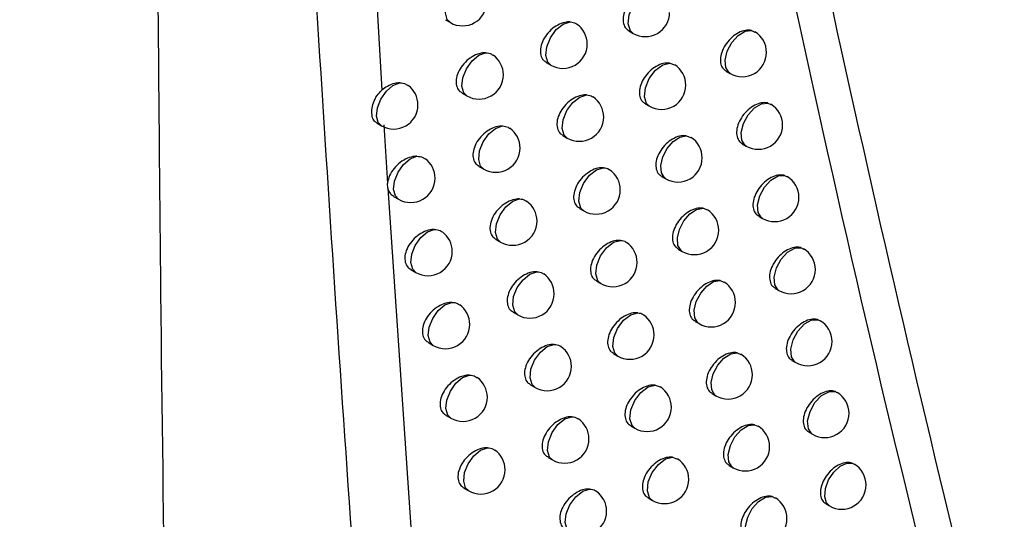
# Model space of a CAD drawing. Header units: millimetres. Extents: x 15336 to 16492, y 10123 to 11383.
# Tile 63 of 71: x 16311 to 16332, y 11010 to 11021. Entities that reach past the tile are written whole.
import ezdxf

# ---------------------------------------------------------------- set-up
doc = ezdxf.new("R2010")
doc.units = ezdxf.units.MM

msp = doc.modelspace()

# ---------------------------------------------------------------- linework, layer by layer
at = {"color": 7, "linetype": 'Continuous', "lineweight": 25}
for p, q in [((16318.591, 11023.285), (16318.82, 11019.2)), ((16320.132, 11020.65), (16320.232, 11020.593)), ((16326.435, 11020.43), (16326.5, 11020.397)), ((16323.909, 11020.421), (16323.996, 11020.371)), ((16322.207, 11019.771), (16322.3, 11019.717)), ((16324.75, 11019.759), (16324.849, 11019.722)), ((16325.91, 11019.59), (16325.991, 11019.544)), ((16320.475, 11019.138), (16320.573, 11019.082)), ((16324.244, 11018.919), (16324.33, 11018.87)), ((16326.771, 11018.935), (16326.83, 11018.903)), ((16318.723, 11018.517), (16318.815, 11018.464)), ((16318.864, 11018.485), (16318.938, 11017.275)), ((16322.547, 11018.266), (16322.639, 11018.213)), ((16325.09, 11018.261), (16325.184, 11018.224)), ((16326.243, 11018.095), (16326.322, 11018.049)), ((16320.821, 11017.63), (16320.918, 11017.574)), ((16324.582, 11017.421), (16324.667, 11017.372)), ((16327.112, 11017.443), (16327.164, 11017.413)), ((16318.944, 11017.18), (16318.938, 11017.274)), ((16318.944, 11017.18), (16319.454, 11009.687)), ((16319.064, 11017.011), (16319.166, 11016.952)), ((16322.891, 11016.765), (16322.981, 11016.712)), ((16325.435, 11016.767), (16325.523, 11016.731)), ((16326.58, 11016.604), (16326.658, 11016.558)), ((16321.171, 11016.125), (16321.267, 11016.07)), ((16324.924, 11015.927), (16325.008, 11015.879)), ((16327.457, 11015.954), (16327.503, 11015.927)), ((16319.42, 11015.503), (16319.522, 11015.444)), ((16323.239, 11015.267), (16323.328, 11015.215)), ((16325.784, 11015.277), (16325.866, 11015.241)), ((16326.921, 11015.116), (16326.998, 11015.071)), ((16321.524, 11014.624), (16321.619, 11014.569)), ((16325.27, 11014.436), (16325.353, 11014.389)), ((16327.806, 11014.469), (16327.845, 11014.444)), ((16319.78, 11013.998), (16319.881, 11013.94)), ((16323.59, 11013.773), (16323.678, 11013.722)), ((16326.137, 11013.79), (16326.213, 11013.755)), ((16327.265, 11013.632), (16327.342, 11013.588)), ((16321.882, 11013.127), (16321.975, 11013.073)), ((16324.447, 11013.122), (16324.555, 11013.085)), ((16325.619, 11012.95), (16325.701, 11012.902)), ((16328.159, 11012.988), (16328.192, 11012.965)), ((16320.144, 11012.497), (16320.243, 11012.44)), ((16323.945, 11012.283), (16324.033, 11012.233)), ((16326.494, 11012.307), (16326.564, 11012.273)), ((16327.614, 11012.152), (16327.69, 11012.108)), ((16322.243, 11011.633), (16322.335, 11011.58)), ((16324.809, 11011.636), (16324.911, 11011.599)), ((16328.517, 11011.51), (16328.543, 11011.49)), ((16325.973, 11011.466), (16326.054, 11011.42)), ((16320.512, 11011), (16320.609, 11010.943)), ((16324.304, 11010.797), (16324.391, 11010.747)), ((16326.855, 11010.827), (16326.919, 11010.794)), ((16327.966, 11010.675), (16328.041, 11010.632))]:
    msp.add_line(p, q, dxfattribs=at)
at = {"color": 7, "linetype": 'Continuous', "lineweight": 25, "flags": 128}
for points in [[(16320.232, 11020.593), (16320.167, 11020.659), (16320.129, 11020.795), (16320.148, 11020.968), (16320.221, 11021.151), (16320.336, 11021.314), (16320.474, 11021.43), (16320.614, 11021.481)], [(16323.996, 11020.371), (16323.938, 11020.426), (16323.894, 11020.567), (16323.914, 11020.751), (16323.994, 11020.944), (16324.12, 11021.112), (16324.268, 11021.224), (16324.413, 11021.26)], [(16322.3, 11019.717), (16322.238, 11019.778), (16322.197, 11019.916), (16322.217, 11020.094), (16322.293, 11020.282), (16322.413, 11020.448), (16322.556, 11020.562), (16322.698, 11020.607)], [(16325.991, 11019.544), (16325.97, 11019.558), (16325.902, 11019.664), (16325.889, 11019.821), (16325.934, 11020.004), (16326.029, 11020.182), (16326.159, 11020.327), (16326.302, 11020.414), (16326.435, 11020.43)], [(16320.573, 11019.082), (16320.508, 11019.146), (16320.47, 11019.283), (16320.489, 11019.457), (16320.562, 11019.64), (16320.678, 11019.803), (16320.817, 11019.92), (16320.957, 11019.97)], [(16324.33, 11018.87), (16324.272, 11018.924), (16324.227, 11019.066), (16324.247, 11019.25), (16324.328, 11019.444), (16324.455, 11019.613), (16324.604, 11019.724), (16324.75, 11019.759)], [(16318.815, 11018.464), (16318.748, 11018.532), (16318.712, 11018.667), (16318.731, 11018.838), (16318.802, 11019.018), (16318.914, 11019.179), (16319.05, 11019.296), (16319.188, 11019.35)], [(16322.639, 11018.213), (16322.578, 11018.272), (16322.536, 11018.411), (16322.555, 11018.59), (16322.632, 11018.779), (16322.753, 11018.945), (16322.897, 11019.059), (16323.04, 11019.102)], [(16326.322, 11018.049), (16326.304, 11018.062), (16326.234, 11018.168), (16326.221, 11018.326), (16326.267, 11018.511), (16326.363, 11018.69), (16326.494, 11018.835), (16326.638, 11018.921), (16326.771, 11018.935)], [(16320.918, 11017.574), (16320.854, 11017.637), (16320.815, 11017.774), (16320.834, 11017.949), (16320.908, 11018.133), (16321.024, 11018.297), (16321.164, 11018.413), (16321.305, 11018.462)], [(16324.667, 11017.372), (16324.641, 11017.391), (16324.577, 11017.496), (16324.565, 11017.648), (16324.608, 11017.825), (16324.697, 11017.999), (16324.821, 11018.143), (16324.959, 11018.235), (16325.09, 11018.261)], [(16319.166, 11016.952), (16319.1, 11017.02), (16319.064, 11017.155), (16319.082, 11017.326), (16319.154, 11017.507), (16319.267, 11017.669), (16319.403, 11017.785), (16319.542, 11017.839)], [(16322.981, 11016.712), (16322.921, 11016.771), (16322.879, 11016.91), (16322.898, 11017.09), (16322.976, 11017.28), (16323.098, 11017.446), (16323.243, 11017.56), (16323.386, 11017.602)], [(16326.658, 11016.558), (16326.641, 11016.57), (16326.57, 11016.676), (16326.557, 11016.836), (16326.603, 11017.021), (16326.701, 11017.202), (16326.833, 11017.347), (16326.979, 11017.432), (16327.112, 11017.443)], [(16321.267, 11016.07), (16321.203, 11016.132), (16321.164, 11016.269), (16321.183, 11016.445), (16321.257, 11016.63), (16321.374, 11016.794), (16321.515, 11016.91), (16321.656, 11016.958)], [(16325.008, 11015.879), (16324.983, 11015.896), (16324.918, 11016.001), (16324.906, 11016.155), (16324.949, 11016.332), (16325.04, 11016.507), (16325.164, 11016.651), (16325.303, 11016.743), (16325.435, 11016.767)], [(16319.522, 11015.444), (16319.456, 11015.511), (16319.419, 11015.646), (16319.438, 11015.818), (16319.51, 11016), (16319.623, 11016.162), (16319.76, 11016.279), (16319.899, 11016.332)], [(16323.328, 11015.215), (16323.268, 11015.273), (16323.226, 11015.412), (16323.245, 11015.593), (16323.323, 11015.784), (16323.446, 11015.951), (16323.592, 11016.065), (16323.736, 11016.105)], [(16326.998, 11015.071), (16326.982, 11015.082), (16326.911, 11015.188), (16326.897, 11015.349), (16326.944, 11015.536), (16327.043, 11015.718), (16327.177, 11015.863), (16327.323, 11015.947), (16327.457, 11015.954)], [(16321.619, 11014.569), (16321.556, 11014.631), (16321.516, 11014.768), (16321.535, 11014.945), (16321.61, 11015.131), (16321.728, 11015.295), (16321.87, 11015.411), (16322.011, 11015.458)], [(16325.353, 11014.389), (16325.329, 11014.405), (16325.264, 11014.51), (16325.251, 11014.664), (16325.294, 11014.844), (16325.386, 11015.019), (16325.512, 11015.164), (16325.652, 11015.254), (16325.784, 11015.277)], [(16319.881, 11013.94), (16319.816, 11014.006), (16319.778, 11014.142), (16319.797, 11014.314), (16319.869, 11014.497), (16319.983, 11014.659), (16320.121, 11014.776), (16320.26, 11014.828)], [(16323.678, 11013.722), (16323.619, 11013.779), (16323.576, 11013.918), (16323.595, 11014.1), (16323.674, 11014.292), (16323.798, 11014.46), (16323.945, 11014.573), (16324.089, 11014.612)], [(16327.342, 11013.588), (16327.328, 11013.597), (16327.255, 11013.704), (16327.241, 11013.865), (16327.288, 11014.054), (16327.389, 11014.237), (16327.524, 11014.383), (16327.672, 11014.465), (16327.806, 11014.469)], [(16321.975, 11013.073), (16321.913, 11013.133), (16321.873, 11013.271), (16321.892, 11013.448), (16321.967, 11013.635), (16322.086, 11013.8), (16322.228, 11013.916), (16322.37, 11013.962)], [(16325.701, 11012.902), (16325.679, 11012.917), (16325.613, 11013.023), (16325.6, 11013.178), (16325.644, 11013.358), (16325.736, 11013.535), (16325.863, 11013.68), (16326.005, 11013.77), (16326.137, 11013.79)], [(16320.243, 11012.44), (16320.179, 11012.505), (16320.14, 11012.641), (16320.159, 11012.814), (16320.232, 11012.997), (16320.347, 11013.16), (16320.485, 11013.276), (16320.625, 11013.328)], [(16324.033, 11012.233), (16323.974, 11012.288), (16323.93, 11012.428), (16323.95, 11012.611), (16324.029, 11012.804), (16324.154, 11012.972), (16324.302, 11013.085), (16324.447, 11013.122)], [(16327.69, 11012.108), (16327.677, 11012.116), (16327.603, 11012.223), (16327.588, 11012.386), (16327.637, 11012.576), (16327.739, 11012.761), (16327.876, 11012.906), (16328.025, 11012.987), (16328.159, 11012.988)], [(16322.335, 11011.58), (16322.274, 11011.64), (16322.233, 11011.778), (16322.252, 11011.956), (16322.328, 11012.144), (16322.448, 11012.309), (16322.591, 11012.424), (16322.733, 11012.469)], [(16326.054, 11011.42), (16326.033, 11011.434), (16325.966, 11011.539), (16325.953, 11011.695), (16325.997, 11011.877), (16326.091, 11012.055), (16326.219, 11012.2), (16326.361, 11012.289), (16326.494, 11012.307)], [(16320.609, 11010.943), (16320.546, 11011.007), (16320.507, 11011.143), (16320.526, 11011.318), (16320.599, 11011.502), (16320.714, 11011.665), (16320.854, 11011.781), (16320.994, 11011.832)], [(16324.391, 11010.747), (16324.333, 11010.801), (16324.288, 11010.942), (16324.308, 11011.126), (16324.388, 11011.32), (16324.514, 11011.489), (16324.664, 11011.601), (16324.809, 11011.636)], [(16328.041, 11010.632), (16327.979, 11010.693), (16327.939, 11010.822), (16327.953, 11010.989), (16328.018, 11011.167), (16328.125, 11011.33), (16328.257, 11011.452), (16328.395, 11011.515), (16328.517, 11011.51)], [(16322.699, 11010.091), (16322.638, 11010.15), (16322.597, 11010.288), (16322.616, 11010.467), (16322.692, 11010.656), (16322.813, 11010.822), (16322.957, 11010.936), (16323.1, 11010.98)], [(16326.411, 11009.941), (16326.391, 11009.954), (16326.322, 11010.059), (16326.309, 11010.216), (16326.354, 11010.4), (16326.449, 11010.579), (16326.579, 11010.724), (16326.722, 11010.811), (16326.855, 11010.827)]]:
    msp.add_lwpolyline(points, dxfattribs=at)
at = {"color": 7, "linetype": 'Continuous', "lineweight": 25}
for centre, start, end in [((16320.482, 11021.026), 240.0027, 0), ((16324.246, 11020.804), 240.0027, 0), ((16322.55, 11020.15), 0, 55.6421), ((16326.241, 11019.977), 0, 58.3519), ((16322.55, 11020.15), 240.0027, 0), ((16320.823, 11019.515), 0, 54.54), ((16326.241, 11019.977), 240.0027, 0), ((16324.58, 11019.303), 0, 57.2575), ((16320.823, 11019.515), 240.0027, 0), ((16319.065, 11018.897), 0, 53.358), ((16324.58, 11019.303), 240.0027, 0), ((16322.889, 11018.646), 0, 55.8371), ((16319.065, 11018.897), 240.0027, 0), ((16326.572, 11018.482), 0, 58.5346), ((16322.889, 11018.646), 240.0027, 0), ((16321.168, 11018.007), 0, 54.7684), ((16326.572, 11018.482), 240.0027, 0), ((16324.917, 11017.805), 0, 57.4464), ((16321.168, 11018.007), 240.0027, 0), ((16324.917, 11017.805), 240.0027, 0), ((16319.416, 11017.385), 0, 53.6144), ((16323.231, 11017.145), 0, 56.0253), ((16326.908, 11016.992), 0, 58.7153), ((16319.416, 11017.385), 240.0027, 0), ((16323.231, 11017.145), 240.0027, 0), ((16326.908, 11016.992), 240.0027, 0), ((16321.516, 11016.503), 0, 54.9914), ((16325.258, 11016.312), 0, 57.6353), ((16321.516, 11016.503), 240.0027, 0), ((16319.772, 11015.877), 0, 53.8658), ((16325.258, 11016.312), 240.0027, 0), ((16323.578, 11015.648), 0, 56.2062), ((16319.772, 11015.877), 240.0027, 0), ((16327.248, 11015.504), 0, 58.893), ((16323.578, 11015.648), 240.0027, 0), ((16321.869, 11015.002), 0, 55.2087), ((16327.248, 11015.504), 240.0027, 0), ((16325.603, 11014.822), 0, 57.8242), ((16321.869, 11015.002), 240.0027, 0), ((16320.131, 11014.373), 0, 54.1121), ((16325.603, 11014.822), 240.0027, 0), ((16323.928, 11014.155), 0, 56.3793), ((16320.131, 11014.373), 240.0027, 0), ((16327.592, 11014.021), 0, 59.0665), ((16323.928, 11014.155), 240.0027, 0), ((16327.592, 11014.021), 240.0027, 0), ((16322.225, 11013.506), 0, 55.4201), ((16325.951, 11013.335), 0, 58.0127), ((16322.225, 11013.506), 240.0027, 0), ((16325.951, 11013.335), 240.0027, 0), ((16320.493, 11012.873), 0, 54.3532), ((16324.283, 11012.666), 0, 56.986), ((16327.94, 11012.541), 0, 59.234), ((16320.493, 11012.873), 240.0027, 0), ((16324.283, 11012.666), 240.0027, 0), ((16327.94, 11012.541), 240.0027, 0), ((16322.585, 11012.013), 0, 55.6252), ((16326.304, 11011.853), 0, 58.2006), ((16322.585, 11012.013), 240.0027, 0), ((16320.859, 11011.376), 0, 54.5889), ((16326.304, 11011.853), 240.0027, 0), ((16324.641, 11011.18), 0, 57.1774), ((16320.859, 11011.376), 240.0027, 0), ((16328.291, 11011.065), 0, 59.3934), ((16324.641, 11011.18), 240.0027, 0), ((16322.949, 11010.524), 0, 55.8238), ((16328.291, 11011.065), 240.0027, 0), ((16326.661, 11010.374), 0, 58.3876), ((16322.949, 11010.524), 240.0027, 0), ((16326.661, 11010.374), 240.0027, 0)]:
    msp.add_arc(centre, 0.5, start, end, dxfattribs=at)
for points, knots in [([(16196.08, 11042.89), (16198.596, 11040.496), (16204.087, 11035.273), (16213.479, 11027.469), (16224.131, 11019.486), (16235.565, 11011.791), (16247.795, 11004.365), (16260.81, 10997.243), (16274.573, 10990.444), (16288.36, 10984.316), (16302.002, 10978.791), (16311.013, 10975.556), (16315.519, 10973.939)], [0, 0, 0, 0, 0.087478, 0.190844, 0.294372, 0.3979, 0.501266, 0.606402, 0.711624, 0.816761, 0.90838, 1, 1, 1, 1]), ([(16332.317, 11000.321), (16331.149, 11004.851), (16328.813, 11013.917), (16326.824, 11023.308), (16325.829, 11028.006)], [0, 0, 0, 0, 0.499676, 1, 1, 1, 1]), ([(16321.222, 10978.68), (16320.394, 10986.062), (16318.765, 11000.588), (16317.833, 11015.355), (16317.375, 11022.616)], [0, 0, 0, 0, 0.508241, 1, 1, 1, 1]), ([(16315.519, 10973.939), (16315.131, 10982.785), (16314.531, 10996.461), (16314.287, 11012.558), (16314.227, 11019.806), (16314.207, 11022.201)], [0, 0, 0, 0, 0.550891, 0.851662, 1, 1, 1, 1]), ([(16324.413, 11021.26), (16324.381, 11021.261), (16324.306, 11021.264), (16324.173, 11021.218), (16324.032, 11021.126), (16323.911, 11020.998), (16323.825, 11020.85), (16323.784, 11020.701), (16323.792, 11020.568), (16323.836, 11020.47), (16323.89, 11020.439), (16323.913, 11020.426)], [0, 0, 0, 0, 0.088477, 0.208559, 0.329969, 0.451451, 0.571621, 0.689674, 0.805814, 0.921133, 1, 1, 1, 1]), ([(16322.698, 11020.607), (16322.673, 11020.607), (16322.604, 11020.606), (16322.477, 11020.566), (16322.333, 11020.476), (16322.209, 11020.348), (16322.121, 11020.201), (16322.079, 11020.052), (16322.088, 11019.919), (16322.133, 11019.821), (16322.188, 11019.789), (16322.21, 11019.776)], [0, 0, 0, 0, 0.068512, 0.191454, 0.316057, 0.440724, 0.563708, 0.684013, 0.801937, 0.918871, 1, 1, 1, 1]), ([(16322.698, 11020.607), (16322.741, 11020.602), (16322.793, 11020.597), (16322.824, 11020.565), (16322.829, 11020.559)], [0, 0, 0, 0, 0.834181, 1, 1, 1, 1]), ([(16326.435, 11020.43), (16326.434, 11020.43), (16326.394, 11020.439), (16326.307, 11020.44), (16326.166, 11020.39), (16326.029, 11020.296), (16325.911, 11020.167), (16325.827, 11020.018), (16325.787, 11019.868), (16325.795, 11019.736), (16325.839, 11019.638), (16325.892, 11019.608), (16325.913, 11019.595)], [0, 0, 0, 0, 0.0035881, 0.1181255, 0.2340844, 0.3510305, 0.4680506, 0.5841314, 0.6986627, 0.811768, 0.9242399, 1, 1, 1, 1]), ([(16320.957, 11019.97), (16320.938, 11019.969), (16320.873, 11019.968), (16320.751, 11019.932), (16320.604, 11019.843), (16320.477, 11019.716), (16320.387, 11019.569), (16320.344, 11019.42), (16320.353, 11019.288), (16320.399, 11019.19), (16320.455, 11019.157), (16320.478, 11019.143)], [0, 0, 0, 0, 0.052065, 0.177447, 0.304859, 0.432322, 0.557678, 0.679724, 0.798873, 0.916854, 1, 1, 1, 1]), ([(16320.957, 11019.97), (16321.001, 11019.966), (16321.061, 11019.962), (16321.099, 11019.926), (16321.109, 11019.916)], [0, 0, 0, 0, 0.73324, 1, 1, 1, 1]), ([(16324.75, 11019.759), (16324.716, 11019.76), (16324.64, 11019.763), (16324.506, 11019.717), (16324.366, 11019.625), (16324.245, 11019.496), (16324.159, 11019.348), (16324.118, 11019.199), (16324.127, 11019.066), (16324.171, 11018.969), (16324.225, 11018.937), (16324.247, 11018.924)], [0, 0, 0, 0, 0.0923675, 0.2118976, 0.3327011, 0.4535777, 0.573206, 0.6908106, 0.8065816, 0.9215607, 1, 1, 1, 1]), ([(16319.188, 11019.35), (16319.154, 11019.348), (16319.072, 11019.341), (16318.942, 11019.291), (16318.858, 11019.228), (16318.821, 11019.2)], [0, 0, 0, 0, 0.2778679, 0.679638, 1, 1, 1, 1]), ([(16319.188, 11019.35), (16319.233, 11019.348), (16319.3, 11019.343), (16319.344, 11019.305), (16319.359, 11019.292)], [0, 0, 0, 0, 0.664192, 1, 1, 1, 1]), ([(16318.726, 11018.521), (16318.706, 11018.533), (16318.657, 11018.562), (16318.618, 11018.656), (16318.609, 11018.789), (16318.643, 11018.941), (16318.712, 11019.089), (16318.786, 11019.165), (16318.82, 11019.2)], [0, 0, 0, 0, 0.118016, 0.296928, 0.477923, 0.659167, 0.840187, 1, 1, 1, 1]), ([(16323.04, 11019.102), (16323.014, 11019.102), (16322.943, 11019.103), (16322.816, 11019.061), (16322.672, 11018.971), (16322.549, 11018.843), (16322.462, 11018.696), (16322.42, 11018.546), (16322.428, 11018.414), (16322.473, 11018.316), (16322.528, 11018.284), (16322.55, 11018.271)], [0, 0, 0, 0, 0.071873, 0.194322, 0.318366, 0.442477, 0.564982, 0.684923, 0.802576, 0.91927, 1, 1, 1, 1]), ([(16323.04, 11019.102), (16323.083, 11019.098), (16323.133, 11019.093), (16323.163, 11019.061), (16323.167, 11019.057)], [0, 0, 0, 0, 0.858181, 1, 1, 1, 1]), ([(16326.771, 11018.935), (16326.768, 11018.935), (16326.728, 11018.945), (16326.638, 11018.945), (16326.498, 11018.896), (16326.361, 11018.801), (16326.244, 11018.672), (16326.16, 11018.523), (16326.12, 11018.373), (16326.128, 11018.24), (16326.172, 11018.143), (16326.225, 11018.113), (16326.246, 11018.1)], [0, 0, 0, 0, 0.009095, 0.123026, 0.238312, 0.35454, 0.470843, 0.586255, 0.700192, 0.812767, 0.924733, 1, 1, 1, 1]), ([(16321.305, 11018.462), (16321.284, 11018.462), (16321.218, 11018.46), (16321.096, 11018.423), (16320.949, 11018.334), (16320.823, 11018.208), (16320.734, 11018.061), (16320.691, 11017.912), (16320.699, 11017.779), (16320.745, 11017.681), (16320.801, 11017.648), (16320.824, 11017.634)], [0, 0, 0, 0, 0.055036, 0.179964, 0.306845, 0.433782, 0.558703, 0.680451, 0.799411, 0.917238, 1, 1, 1, 1]), ([(16321.305, 11018.462), (16321.348, 11018.459), (16321.407, 11018.454), (16321.443, 11018.419), (16321.453, 11018.41)], [0, 0, 0, 0, 0.749852, 1, 1, 1, 1]), ([(16325.09, 11018.261), (16325.056, 11018.263), (16324.978, 11018.267), (16324.843, 11018.219), (16324.703, 11018.127), (16324.583, 11017.998), (16324.498, 11017.85), (16324.457, 11017.701), (16324.465, 11017.568), (16324.509, 11017.47), (16324.563, 11017.439), (16324.585, 11017.426)], [0, 0, 0, 0, 0.096387, 0.215351, 0.335534, 0.455791, 0.574861, 0.691998, 0.807379, 0.921996, 1, 1, 1, 1]), ([(16319.542, 11017.839), (16319.527, 11017.839), (16319.464, 11017.836), (16319.345, 11017.803), (16319.195, 11017.715), (16319.066, 11017.59), (16318.975, 11017.443), (16318.943, 11017.335), (16318.939, 11017.282), (16318.938, 11017.275)], [0, 0, 0, 0, 0.058872, 0.241883, 0.428277, 0.614727, 0.797606, 0.974938, 1, 1, 1, 1]), ([(16319.542, 11017.839), (16319.586, 11017.836), (16319.652, 11017.832), (16319.695, 11017.794), (16319.709, 11017.782)], [0, 0, 0, 0, 0.676705, 1, 1, 1, 1]), ([(16323.386, 11017.602), (16323.359, 11017.602), (16323.287, 11017.603), (16323.158, 11017.56), (16323.016, 11017.469), (16322.893, 11017.342), (16322.806, 11017.194), (16322.764, 11017.045), (16322.772, 11016.913), (16322.817, 11016.815), (16322.872, 11016.783), (16322.894, 11016.77)], [0, 0, 0, 0, 0.0753328, 0.197278, 0.3207547, 0.4443006, 0.5663147, 0.6858754, 0.8032393, 0.9196751, 1, 1, 1, 1]), ([(16323.386, 11017.602), (16323.428, 11017.597), (16323.476, 11017.592), (16323.506, 11017.561), (16323.509, 11017.557)], [0, 0, 0, 0, 0.8842848, 1, 1, 1, 1]), ([(16327.112, 11017.443), (16327.107, 11017.444), (16327.065, 11017.455), (16326.974, 11017.454), (16326.834, 11017.405), (16326.698, 11017.31), (16326.581, 11017.18), (16326.498, 11017.032), (16326.457, 11016.882), (16326.465, 11016.749), (16326.509, 11016.652), (16326.562, 11016.621), (16326.583, 11016.609)], [0, 0, 0, 0, 0.014827, 0.128124, 0.242713, 0.358201, 0.473764, 0.588481, 0.701796, 0.813811, 0.925241, 1, 1, 1, 1]), ([(16318.944, 11017.18), (16318.945, 11017.175), (16318.955, 11017.13), (16318.987, 11017.063), (16319.043, 11017.03), (16319.067, 11017.016)], [0, 0, 0, 0, 0.065027, 0.610525, 1, 1, 1, 1]), ([(16321.656, 11016.958), (16321.635, 11016.958), (16321.568, 11016.957), (16321.444, 11016.919), (16321.298, 11016.829), (16321.173, 11016.703), (16321.084, 11016.556), (16321.041, 11016.406), (16321.05, 11016.274), (16321.095, 11016.176), (16321.151, 11016.143), (16321.174, 11016.13)], [0, 0, 0, 0, 0.058087, 0.182553, 0.308897, 0.435301, 0.559778, 0.681215, 0.79997, 0.917625, 1, 1, 1, 1]), ([(16321.656, 11016.958), (16321.699, 11016.955), (16321.756, 11016.95), (16321.792, 11016.915), (16321.8, 11016.907)], [0, 0, 0, 0, 0.7676317, 1, 1, 1, 1]), ([(16325.435, 11016.767), (16325.399, 11016.769), (16325.321, 11016.774), (16325.184, 11016.725), (16325.045, 11016.633), (16324.925, 11016.504), (16324.84, 11016.356), (16324.799, 11016.206), (16324.807, 11016.073), (16324.851, 11015.976), (16324.905, 11015.945), (16324.927, 11015.932)], [0, 0, 0, 0, 0.100543, 0.218924, 0.338472, 0.458096, 0.57659, 0.69324, 0.808208, 0.92244, 1, 1, 1, 1]), ([(16319.899, 11016.332), (16319.883, 11016.331), (16319.82, 11016.329), (16319.7, 11016.295), (16319.551, 11016.207), (16319.423, 11016.081), (16319.332, 11015.934), (16319.289, 11015.785), (16319.297, 11015.653), (16319.343, 11015.555), (16319.4, 11015.521), (16319.423, 11015.507)], [0, 0, 0, 0, 0.043626, 0.170288, 0.299211, 0.428178, 0.554772, 0.677669, 0.797354, 0.915766, 1, 1, 1, 1]), ([(16319.899, 11016.332), (16319.944, 11016.328), (16320.008, 11016.324), (16320.05, 11016.287), (16320.063, 11016.275)], [0, 0, 0, 0, 0.689944, 1, 1, 1, 1]), ([(16323.736, 11016.105), (16323.707, 11016.105), (16323.635, 11016.106), (16323.505, 11016.063), (16323.363, 11015.972), (16323.24, 11015.844), (16323.154, 11015.697), (16323.112, 11015.547), (16323.12, 11015.415), (16323.165, 11015.317), (16323.219, 11015.285), (16323.242, 11015.272)], [0, 0, 0, 0, 0.078897, 0.200327, 0.323227, 0.446197, 0.567708, 0.686872, 0.803927, 0.920086, 1, 1, 1, 1]), ([(16323.736, 11016.105), (16323.778, 11016.1), (16323.824, 11016.095), (16323.852, 11016.065), (16323.855, 11016.062)], [0, 0, 0, 0, 0.912789, 1, 1, 1, 1]), ([(16327.457, 11015.954), (16327.45, 11015.956), (16327.406, 11015.968), (16327.313, 11015.967), (16327.174, 11015.917), (16327.038, 11015.822), (16326.921, 11015.693), (16326.838, 11015.544), (16326.798, 11015.394), (16326.807, 11015.261), (16326.85, 11015.164), (16326.903, 11015.134), (16326.924, 11015.121)], [0, 0, 0, 0, 0.020801, 0.133436, 0.2473, 0.362023, 0.476819, 0.590816, 0.703478, 0.814902, 0.925764, 1, 1, 1, 1]), ([(16322.011, 11015.458), (16321.989, 11015.458), (16321.921, 11015.457), (16321.797, 11015.418), (16321.652, 11015.328), (16321.526, 11015.201), (16321.438, 11015.054), (16321.396, 11014.905), (16321.404, 11014.773), (16321.449, 11014.675), (16321.505, 11014.642), (16321.527, 11014.629)], [0, 0, 0, 0, 0.0612198, 0.185216, 0.3110172, 0.436881, 0.5609056, 0.6820167, 0.8005492, 0.9180166, 1, 1, 1, 1]), ([(16322.011, 11015.458), (16322.054, 11015.454), (16322.109, 11015.449), (16322.144, 11015.415), (16322.151, 11015.408)], [0, 0, 0, 0, 0.786713, 1, 1, 1, 1]), ([(16325.784, 11015.277), (16325.747, 11015.279), (16325.667, 11015.284), (16325.529, 11015.235), (16325.39, 11015.142), (16325.271, 11015.013), (16325.186, 11014.865), (16325.146, 11014.715), (16325.154, 11014.583), (16325.197, 11014.485), (16325.251, 11014.454), (16325.273, 11014.442)], [0, 0, 0, 0, 0.104843, 0.222624, 0.341522, 0.460496, 0.578396, 0.694538, 0.80907, 0.922894, 1, 1, 1, 1]), ([(16320.26, 11014.828), (16320.243, 11014.827), (16320.179, 11014.825), (16320.059, 11014.79), (16319.911, 11014.702), (16319.783, 11014.576), (16319.692, 11014.429), (16319.649, 11014.28), (16319.658, 11014.148), (16319.704, 11014.05), (16319.76, 11014.016), (16319.783, 11014.003)], [0, 0, 0, 0, 0.046433, 0.172656, 0.301054, 0.4295, 0.555678, 0.678308, 0.797846, 0.916147, 1, 1, 1, 1]), ([(16320.26, 11014.828), (16320.305, 11014.825), (16320.367, 11014.82), (16320.408, 11014.783), (16320.42, 11014.772)], [0, 0, 0, 0, 0.7039806, 1, 1, 1, 1]), ([(16324.089, 11014.612), (16324.06, 11014.612), (16323.986, 11014.614), (16323.855, 11014.57), (16323.714, 11014.478), (16323.592, 11014.35), (16323.505, 11014.203), (16323.464, 11014.053), (16323.472, 11013.921), (16323.517, 11013.823), (16323.571, 11013.791), (16323.593, 11013.778)], [0, 0, 0, 0, 0.082572, 0.203474, 0.325785, 0.44817, 0.569163, 0.687913, 0.804642, 0.920503, 1, 1, 1, 1]), ([(16324.089, 11014.612), (16324.132, 11014.607), (16324.176, 11014.601), (16324.203, 11014.572), (16324.204, 11014.57)], [0, 0, 0, 0, 0.94405, 1, 1, 1, 1]), ([(16327.806, 11014.469), (16327.797, 11014.472), (16327.752, 11014.485), (16327.656, 11014.484), (16327.518, 11014.434), (16327.382, 11014.338), (16327.266, 11014.209), (16327.183, 11014.06), (16327.144, 11013.91), (16327.152, 11013.777), (16327.194, 11013.68), (16327.247, 11013.65), (16327.268, 11013.637)], [0, 0, 0, 0, 0.0270345, 0.1389772, 0.2520885, 0.3660178, 0.4800207, 0.5932664, 0.7052451, 0.8160435, 0.9263043, 1, 1, 1, 1]), ([(16322.37, 11013.962), (16322.347, 11013.961), (16322.278, 11013.961), (16322.153, 11013.921), (16322.008, 11013.831), (16321.884, 11013.704), (16321.796, 11013.557), (16321.753, 11013.408), (16321.762, 11013.275), (16321.807, 11013.177), (16321.862, 11013.145), (16321.885, 11013.131)], [0, 0, 0, 0, 0.06444, 0.187957, 0.313208, 0.438525, 0.562086, 0.682857, 0.801151, 0.918412, 1, 1, 1, 1]), ([(16322.37, 11013.962), (16322.413, 11013.958), (16322.467, 11013.952), (16322.5, 11013.919), (16322.506, 11013.913)], [0, 0, 0, 0, 0.807255, 1, 1, 1, 1]), ([(16326.137, 11013.79), (16326.098, 11013.793), (16326.017, 11013.799), (16325.877, 11013.748), (16325.739, 11013.655), (16325.621, 11013.526), (16325.536, 11013.378), (16325.496, 11013.228), (16325.504, 11013.095), (16325.547, 11012.998), (16325.601, 11012.967), (16325.623, 11012.955)], [0, 0, 0, 0, 0.109296, 0.226458, 0.344688, 0.462996, 0.580283, 0.695894, 0.809967, 0.923358, 1, 1, 1, 1]), ([(16320.625, 11013.328), (16320.607, 11013.327), (16320.543, 11013.325), (16320.421, 11013.29), (16320.274, 11013.201), (16320.146, 11013.075), (16320.057, 11012.928), (16320.014, 11012.779), (16320.022, 11012.647), (16320.068, 11012.548), (16320.124, 11012.515), (16320.147, 11012.502)], [0, 0, 0, 0, 0.049311, 0.175087, 0.302956, 0.430878, 0.556631, 0.678982, 0.798356, 0.91653, 1, 1, 1, 1]), ([(16320.625, 11013.328), (16320.669, 11013.324), (16320.73, 11013.32), (16320.77, 11013.284), (16320.781, 11013.274)], [0, 0, 0, 0, 0.718898, 1, 1, 1, 1]), ([(16324.447, 11013.122), (16324.416, 11013.123), (16324.341, 11013.125), (16324.209, 11013.08), (16324.068, 11012.988), (16323.947, 11012.86), (16323.861, 11012.712), (16323.82, 11012.563), (16323.828, 11012.43), (16323.872, 11012.333), (16323.926, 11012.301), (16323.948, 11012.288)], [0, 0, 0, 0, 0.086361, 0.206722, 0.328434, 0.450222, 0.570684, 0.689003, 0.805383, 0.920927, 1, 1, 1, 1]), ([(16328.159, 11012.988), (16328.148, 11012.991), (16328.101, 11013.006), (16328.003, 11013.004), (16327.865, 11012.954), (16327.73, 11012.858), (16327.614, 11012.728), (16327.532, 11012.579), (16327.492, 11012.429), (16327.5, 11012.296), (16327.543, 11012.2), (16327.596, 11012.169), (16327.617, 11012.157)], [0, 0, 0, 0, 0.033548, 0.144766, 0.257093, 0.370199, 0.483378, 0.595842, 0.707103, 0.81724, 0.926863, 1, 1, 1, 1]), ([(16322.733, 11012.469), (16322.709, 11012.469), (16322.639, 11012.469), (16322.513, 11012.428), (16322.369, 11012.338), (16322.245, 11012.21), (16322.157, 11012.063), (16322.115, 11011.914), (16322.123, 11011.782), (16322.168, 11011.684), (16322.223, 11011.651), (16322.246, 11011.638)], [0, 0, 0, 0, 0.06775, 0.190779, 0.315472, 0.440235, 0.563322, 0.683738, 0.801775, 0.918812, 1, 1, 1, 1]), ([(16322.733, 11012.469), (16322.776, 11012.465), (16322.828, 11012.459), (16322.86, 11012.427), (16322.865, 11012.422)], [0, 0, 0, 0, 0.829439, 1, 1, 1, 1]), ([(16326.494, 11012.307), (16326.454, 11012.31), (16326.372, 11012.317), (16326.23, 11012.266), (16326.092, 11012.172), (16325.974, 11012.043), (16325.89, 11011.895), (16325.85, 11011.745), (16325.858, 11011.612), (16325.901, 11011.515), (16325.955, 11011.484), (16325.976, 11011.472)], [0, 0, 0, 0, 0.11391, 0.230433, 0.347979, 0.465601, 0.582255, 0.697313, 0.810901, 0.923832, 1, 1, 1, 1]), ([(16320.994, 11011.832), (16320.975, 11011.831), (16320.909, 11011.829), (16320.788, 11011.793), (16320.641, 11011.704), (16320.514, 11011.578), (16320.424, 11011.431), (16320.382, 11011.282), (16320.39, 11011.15), (16320.436, 11011.051), (16320.492, 11011.018), (16320.515, 11011.005)], [0, 0, 0, 0, 0.052262, 0.177585, 0.30492, 0.432313, 0.557633, 0.679691, 0.798886, 0.916916, 1, 1, 1, 1]), ([(16320.994, 11011.832), (16321.038, 11011.828), (16321.097, 11011.823), (16321.135, 11011.788), (16321.146, 11011.778)], [0, 0, 0, 0, 0.73479, 1, 1, 1, 1]), ([(16324.809, 11011.636), (16324.776, 11011.637), (16324.701, 11011.64), (16324.567, 11011.594), (16324.427, 11011.502), (16324.306, 11011.374), (16324.22, 11011.226), (16324.179, 11011.076), (16324.187, 11010.944), (16324.231, 11010.846), (16324.286, 11010.815), (16324.308, 11010.802)], [0, 0, 0, 0, 0.090272, 0.210078, 0.331179, 0.452356, 0.572272, 0.690141, 0.806153, 0.921358, 1, 1, 1, 1]), ([(16328.517, 11011.51), (16328.504, 11011.514), (16328.455, 11011.531), (16328.355, 11011.529), (16328.217, 11011.478), (16328.082, 11011.382), (16327.967, 11011.252), (16327.885, 11011.103), (16327.845, 11010.952), (16327.853, 11010.82), (16327.896, 11010.723), (16327.949, 11010.693), (16327.97, 11010.681)], [0, 0, 0, 0, 0.040367, 0.150823, 0.262332, 0.374582, 0.486905, 0.598551, 0.709058, 0.818496, 0.927442, 1, 1, 1, 1]), ([(16323.1, 11010.98), (16323.074, 11010.98), (16323.004, 11010.98), (16322.876, 11010.939), (16322.733, 11010.848), (16322.61, 11010.721), (16322.522, 11010.573), (16322.48, 11010.424), (16322.489, 11010.292), (16322.533, 11010.194), (16322.588, 11010.162), (16322.611, 11010.148)], [0, 0, 0, 0, 0.071156, 0.193686, 0.317814, 0.442013, 0.564615, 0.684661, 0.802422, 0.919217, 1, 1, 1, 1]), ([(16323.1, 11010.98), (16323.143, 11010.976), (16323.193, 11010.97), (16323.223, 11010.939), (16323.228, 11010.934)], [0, 0, 0, 0, 0.853479, 1, 1, 1, 1]), ([(16326.855, 11010.827), (16326.854, 11010.827), (16326.815, 11010.836), (16326.727, 11010.836), (16326.587, 11010.787), (16326.449, 11010.693), (16326.332, 11010.563), (16326.248, 11010.415), (16326.208, 11010.265), (16326.216, 11010.132), (16326.259, 11010.035), (16326.312, 11010.004), (16326.334, 11009.992)], [0, 0, 0, 0, 0.004296, 0.11875, 0.234607, 0.351441, 0.468351, 0.584343, 0.698815, 0.811885, 0.924324, 1, 1, 1, 1])]:
    msp.add_open_spline(points, degree=3, knots=knots, dxfattribs=at)
msp.add_open_spline([(16326.73, 11027.315), (16328.512, 11018.621), (16330.494, 11010.103), (16332.671, 11001.768)], degree=3, dxfattribs=at)

doc.saveas('drawing.dxf')
